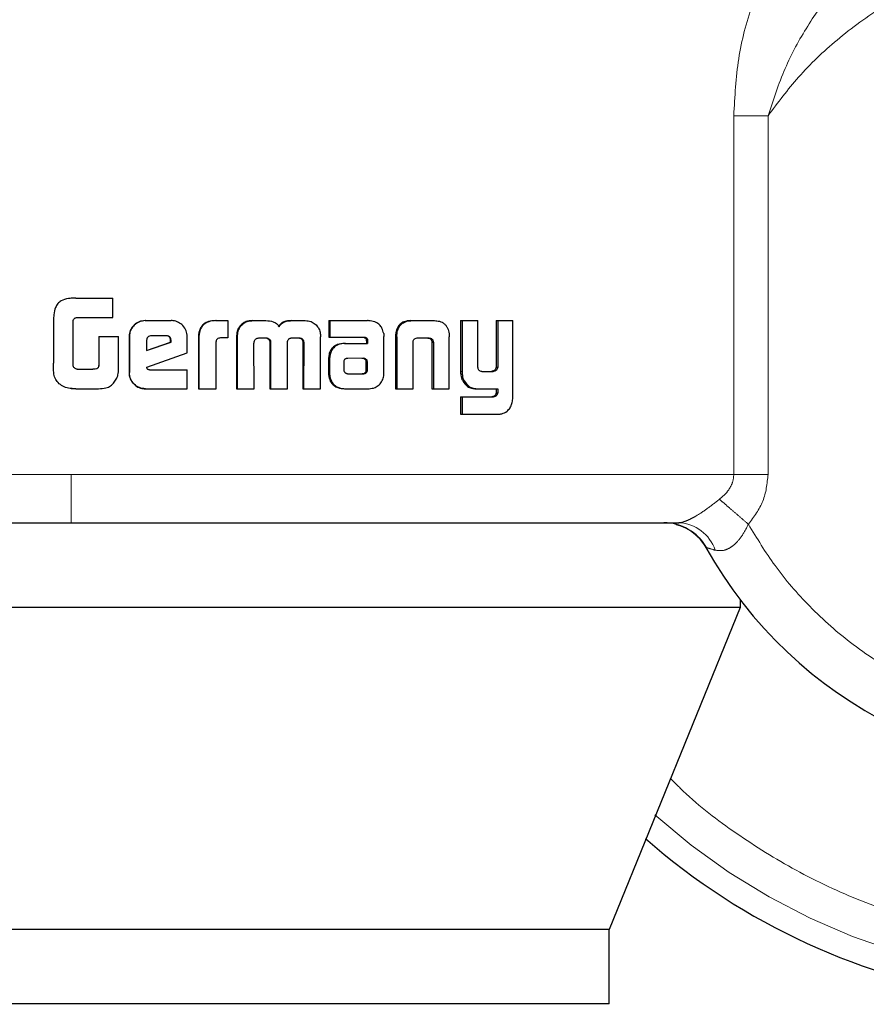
# Model space of a CAD drawing. Header units: millimetres. Extents: x 29 to 247, y 73 to 156.
# Tile 41 of 74: x 160.476 to 161.388, y 73.368 to 74.429. Entities that reach past the tile are written whole.
import ezdxf

# ---------------------------------------------------------------- set-up
doc = ezdxf.new("R2010")
doc.units = ezdxf.units.MM
doc.linetypes.add('PHANTOM', pattern=[12.7, 6.35, -1.27, 1.27, -1.27, 1.27, -1.27])

msp = doc.modelspace()

# ---------------------------------------------------------------- linework, layer by layer
at = {"color": 8, "linetype": 'PHANTOM', "lineweight": 18}
for p, q in [((161.2455, 74.3252), (161.2455, 73.9389)), ((161.2824, 74.3252), (161.2455, 74.3252)), ((161.2824, 73.9389), (161.2824, 74.3252)), ((160.8824, 74.087), (160.881, 74.087)), ((160.9203, 74.0808), (160.9218, 74.0808)), ((160.8089, 74.0627), (160.81, 74.0627)), ((160.8473, 74.0633), (160.8486, 74.0633)), ((160.9511, 74.0498), (160.9528, 74.0498)), ((160.9856, 74.0225), (160.9874, 74.0225)), ((160.5318, 73.9389), (159.5254, 73.9389)), ((161.2455, 73.9389), (160.5318, 73.9389)), ((161.2455, 73.9389), (161.2824, 73.9389))]:
    msp.add_line(p, q, dxfattribs=at)
at = {"color": 7, "linetype": 'Continuous', "lineweight": 25}
for p, q in [((160.5318, 74.1286), (160.5295, 74.1282)), ((160.5295, 74.1284), (160.5295, 74.1284)), ((160.5367, 74.1288), (160.5318, 74.1286)), ((160.5367, 74.1288), (160.5367, 74.1288)), ((160.5367, 74.1288), (160.5765, 74.1288)), ((160.5765, 74.1078), (160.5765, 74.1288)), ((160.5375, 74.1078), (160.5765, 74.1078)), ((160.5126, 74.1047), (160.5126, 74.0588)), ((160.5337, 74.0563), (160.5337, 74.1038)), ((160.6113, 74.1045), (160.6117, 74.1045)), ((160.6117, 74.1045), (160.6394, 74.1045)), ((160.6873, 74.1045), (160.6879, 74.1045)), ((160.6879, 74.1045), (160.7005, 74.1045)), ((160.7005, 74.1045), (160.7005, 74.0859)), ((160.7129, 74.0968), (160.7122, 74.0968)), ((160.7266, 74.1045), (160.7274, 74.1045)), ((160.7274, 74.1045), (160.7414, 74.1045)), ((160.7689, 74.1045), (160.7698, 74.1045)), ((160.7698, 74.1045), (160.7837, 74.1045)), ((160.8092, 74.1045), (160.8092, 74.0868)), ((160.8092, 74.1045), (160.8103, 74.1045)), ((160.8103, 74.1045), (160.8103, 74.0868)), ((160.8103, 74.1045), (160.8508, 74.1045)), ((160.8974, 74.1045), (160.8988, 74.1045)), ((160.8988, 74.1045), (160.9229, 74.1045)), ((160.9511, 74.1045), (160.9511, 74.0498)), ((160.9511, 74.1045), (160.9528, 74.1045)), ((160.9528, 74.1045), (160.9528, 74.0498)), ((160.9528, 74.1045), (160.9697, 74.1045)), ((160.9697, 74.0556), (160.9697, 74.1045)), ((160.9894, 74.1045), (160.9894, 74.0544)), ((160.9894, 74.1045), (160.9912, 74.1045)), ((160.9912, 74.1045), (160.9912, 74.0544)), ((160.9912, 74.1045), (161.0076, 74.1045)), ((161.0076, 74.0238), (161.0076, 74.1045)), ((160.5615, 74.0873), (160.5615, 74.0565)), ((160.5615, 74.0873), (160.5616, 74.0873)), ((160.5616, 74.0873), (160.5616, 74.0565)), ((160.5616, 74.0873), (160.5827, 74.0873)), ((160.5827, 74.056), (160.5827, 74.0873)), ((160.5941, 74.0872), (160.5943, 74.0872)), ((160.5941, 74.0872), (160.5941, 74.0485)), ((160.5943, 74.0872), (160.5943, 74.0485)), ((160.6342, 74.0882), (160.618, 74.0882)), ((160.6566, 74.0697), (160.6566, 74.0872)), ((160.6687, 74.0856), (160.6687, 74.0312)), ((160.6687, 74.0856), (160.6692, 74.0856)), ((160.6692, 74.0856), (160.6692, 74.0312)), ((160.7005, 74.0859), (160.6924, 74.0859)), ((160.7098, 74.0869), (160.7098, 74.0312)), ((160.7098, 74.0869), (160.7105, 74.0869)), ((160.7105, 74.0869), (160.7105, 74.0312)), ((160.7338, 74.0859), (160.7426, 74.0859)), ((160.7693, 74.0859), (160.7772, 74.0859)), ((160.8002, 74.0312), (160.8003, 74.0869)), ((160.8092, 74.0868), (160.8103, 74.0868)), ((160.8103, 74.0868), (160.8472, 74.0868)), ((160.8686, 74.0484), (160.8686, 74.0873)), ((160.881, 74.087), (160.881, 74.0312)), ((160.8813, 74.0904), (160.8827, 74.0904)), ((160.8824, 74.087), (160.8824, 74.0312)), ((160.9054, 74.0859), (160.9162, 74.0859)), ((160.9387, 74.0904), (160.939, 74.087)), ((160.939, 74.0312), (160.939, 74.087)), ((160.6128, 74.0832), (160.6128, 74.0724)), ((160.6128, 74.0724), (160.6393, 74.0813)), ((160.6128, 74.0725), (160.6388, 74.0813)), ((160.6393, 74.0831), (160.6388, 74.0831)), ((160.6388, 74.0813), (160.6388, 74.0831)), ((160.6393, 74.0813), (160.6388, 74.0813)), ((160.6393, 74.0813), (160.6393, 74.0831)), ((160.6877, 74.0312), (160.6877, 74.0819)), ((160.7288, 74.0312), (160.7286, 74.0803)), ((160.7456, 74.0811), (160.7456, 74.0312)), ((160.7456, 74.0811), (160.7465, 74.0811)), ((160.7465, 74.0811), (160.7465, 74.0312)), ((160.7647, 74.0312), (160.7647, 74.0811)), ((160.78, 74.0845), (160.781, 74.0845)), ((160.7813, 74.0803), (160.7811, 74.0312)), ((160.7813, 74.0803), (160.7823, 74.0803)), ((160.7823, 74.0803), (160.7821, 74.0312)), ((160.8261, 74.08), (160.8273, 74.08)), ((160.8273, 74.08), (160.851, 74.08)), ((160.8496, 74.084), (160.8496, 74.083)), ((160.8496, 74.084), (160.8509, 74.084)), ((160.8496, 74.083), (160.8509, 74.083)), ((160.8498, 74.0819), (160.8498, 74.08)), ((160.8498, 74.0819), (160.851, 74.0819)), ((160.8509, 74.084), (160.8509, 74.083)), ((160.851, 74.0819), (160.851, 74.08)), ((160.8999, 74.0312), (160.8999, 74.0818)), ((160.9202, 74.0818), (160.9217, 74.0818)), ((160.9203, 74.0808), (160.9203, 74.0312)), ((160.9218, 74.0808), (160.9218, 74.0312)), ((160.6131, 74.0544), (160.6566, 74.0697)), ((160.5615, 74.0565), (160.5616, 74.0565)), ((160.8089, 74.0627), (160.8089, 74.0477)), ((160.81, 74.0627), (160.81, 74.0477)), ((160.8253, 74.0601), (160.8253, 74.059)), ((160.8253, 74.059), (160.8254, 74.0515)), ((160.8288, 74.0638), (160.828, 74.0636)), ((160.8298, 74.0638), (160.8288, 74.0638)), ((160.8461, 74.0639), (160.8298, 74.0638)), ((160.8496, 74.0516), (160.8495, 74.0597)), ((160.8508, 74.0597), (160.8495, 74.0597)), ((160.8509, 74.0516), (160.8508, 74.0597)), ((160.9894, 74.0544), (160.9912, 74.0544)), ((160.5382, 74.0522), (160.555, 74.0522)), ((160.5941, 74.0485), (160.5943, 74.0485)), ((160.6162, 74.0515), (160.6566, 74.0515)), ((160.6566, 74.0312), (160.6566, 74.0515)), ((160.8089, 74.0477), (160.81, 74.0477)), ((160.8092, 74.0444), (160.8103, 74.0444)), ((160.8298, 74.0472), (160.8451, 74.0473)), ((160.8299, 74.0472), (160.8463, 74.0473)), ((160.8463, 74.0473), (160.8451, 74.0473)), ((160.8499, 74.0487), (160.8486, 74.0487)), ((160.8509, 74.0516), (160.8496, 74.0516)), ((160.9742, 74.0498), (160.9861, 74.0498)), ((160.9853, 74.0499), (160.9871, 74.0499)), ((160.9535, 74.0395), (160.9551, 74.0395)), ((160.5281, 74.0319), (160.5282, 74.0319)), ((160.5307, 74.0316), (160.5318, 74.0314)), ((160.5318, 74.0314), (160.5368, 74.0312)), ((160.5368, 74.0312), (160.5368, 74.0312)), ((160.5368, 74.0312), (160.5611, 74.0312)), ((160.6117, 74.0312), (160.6113, 74.0312)), ((160.6117, 74.0312), (160.6566, 74.0312)), ((160.6687, 74.0312), (160.6692, 74.0312)), ((160.6692, 74.0312), (160.6877, 74.0312)), ((160.7098, 74.0312), (160.7105, 74.0312)), ((160.7105, 74.0312), (160.7288, 74.0312)), ((160.7456, 74.0312), (160.7465, 74.0312)), ((160.7465, 74.0312), (160.7647, 74.0312)), ((160.7811, 74.0312), (160.7821, 74.0312)), ((160.7821, 74.0312), (160.8002, 74.0312)), ((160.827, 74.0312), (160.8282, 74.0312)), ((160.8282, 74.0312), (160.8526, 74.0312)), ((160.881, 74.0312), (160.8824, 74.0312)), ((160.8824, 74.0312), (160.8999, 74.0312)), ((160.9203, 74.0312), (160.9218, 74.0312)), ((160.9218, 74.0312), (160.939, 74.0312)), ((160.9511, 74.0224), (160.9511, 74.0038)), ((160.9511, 74.0224), (160.9528, 74.0224)), ((160.9528, 74.0224), (160.9528, 74.0038)), ((160.9528, 74.0224), (160.9865, 74.0224)), ((160.9678, 74.0312), (160.9696, 74.0312)), ((160.9696, 74.0312), (160.9912, 74.0312)), ((160.9894, 74.0312), (160.9894, 74.0269)), ((160.9894, 74.0269), (160.9912, 74.0269)), ((160.9912, 74.0312), (160.9912, 74.0269)), ((160.9511, 74.0038), (160.9528, 74.0038)), ((160.9528, 74.0038), (160.9921, 74.0038)), ((161.2524, 73.804), (161.2524, 73.7956)), ((161.2524, 73.7956), (159.7163, 73.7956)), ((161.2524, 73.7956), (161.1114, 73.4486)), ((161.1114, 73.4486), (159.8377, 73.4486)), ((161.1114, 73.3686), (161.1114, 73.4486)), ((161.1114, 73.3686), (159.8377, 73.3686))]:
    msp.add_line(p, q, dxfattribs=at)
for centre, radius, start, end in [((161.6248, 74.0882), 0.4685, 209.1217, 56.7142), ((161.6248, 74.0882), 0.72, 228.7799, 0), ((161.1701, 73.8348), 0.0521, 29.1217, 90)]:
    msp.add_arc(centre, radius, start, end, dxfattribs=at)
at = {"color": 8, "linetype": 'PHANTOM', "lineweight": 18}
for centre, radius, start, end in [((161.6248, 74.0882), 0.6941, 227.9991, 0), ((161.1842, 73.8435), 0.0434, 18.5485, 87.0794)]:
    msp.add_arc(centre, radius, start, end, dxfattribs=at)
for points, knots in [([(161.319, 74.5344), (161.3082, 74.5223), (161.2868, 74.4983), (161.2641, 74.4451), (161.2487, 74.3871), (161.2466, 74.3458), (161.2455, 74.3252)], [0, 0, 0, 0, 0.250126, 0.499327, 0.749126, 1, 1, 1, 1]), ([(161.2612, 73.8852), (161.2704, 73.8701), (161.2896, 73.8385), (161.3275, 73.7947), (161.3744, 73.7533), (161.4312, 73.7173), (161.4969, 73.6896), (161.5697, 73.6731), (161.6468, 73.6699), (161.7242, 73.6812), (161.7979, 73.7068), (161.8644, 73.7448), (161.9209, 73.7924), (161.966, 73.8462), (161.9996, 73.903), (162.0225, 73.96), (162.0359, 74.015), (162.0418, 74.068), (162.0411, 74.1215), (162.033, 74.1775), (162.0157, 74.2364), (161.9877, 74.2962), (161.9479, 74.3542), (161.8962, 74.407), (161.8337, 74.4512), (161.7627, 74.4837), (161.6867, 74.5024), (161.6098, 74.5066), (161.5357, 74.4971), (161.4677, 74.4758), (161.4077, 74.4455), (161.3571, 74.4088), (161.3151, 74.3688), (161.293, 74.3393), (161.2824, 74.3252)], [0, 0, 0, 0, 0.024626, 0.051454, 0.080502, 0.111688, 0.14481, 0.179531, 0.215376, 0.251769, 0.288076, 0.323674, 0.358006, 0.390637, 0.421263, 0.449718, 0.47595, 0.499998, 0.52406, 0.550308, 0.578779, 0.609419, 0.642062, 0.676405, 0.712009, 0.748319, 0.78471, 0.82055, 0.855261, 0.888371, 0.919543, 0.948575, 0.975389, 1, 1, 1, 1]), ([(161.2824, 74.3252), (161.2881, 74.3424), (161.2991, 74.3762), (161.3239, 74.4217), (161.3524, 74.4616), (161.3749, 74.4809), (161.3859, 74.4903)], [0, 0, 0, 0, 0.265018, 0.521286, 0.766879, 1, 1, 1, 1]), ([(162.2796, 74.0882), (162.2791, 74.0688), (162.2781, 74.0288), (162.2694, 73.9673), (162.254, 73.9021), (162.2298, 73.8337), (162.1952, 73.7631), (162.1532, 73.6989), (162.1059, 73.6422), (162.0555, 73.5932), (161.9978, 73.5482), (161.933, 73.5087), (161.8621, 73.4761), (161.786, 73.4518), (161.7064, 73.4367), (161.6248, 73.4316), (161.5433, 73.4367), (161.4636, 73.4518), (161.3876, 73.4761), (161.3166, 73.5086), (161.2521, 73.5484), (161.2058, 73.5829), (161.183, 73.6056), (161.1774, 73.6112)], [0, 0, 0, 0, 0.038197, 0.078919, 0.122126, 0.17013, 0.221696, 0.276886, 0.320981, 0.367143, 0.415234, 0.465063, 0.516374, 0.568856, 0.622149, 0.675856, 0.729563, 0.782855, 0.835337, 0.886648, 0.936477, 0.984569, 1, 1, 1, 1]), ([(160.5318, 73.8869), (160.5318, 73.8878), (160.5318, 73.8897), (160.5318, 73.9038), (160.5318, 73.9213), (160.5318, 73.9332), (160.5318, 73.9389)], [0, 0, 0, 0, 0.27029, 0.562448, 0.789747, 1, 1, 1, 1]), ([(161.2301, 73.9121), (161.2323, 73.914), (161.2366, 73.9176), (161.2415, 73.9242), (161.2449, 73.9314), (161.2453, 73.9365), (161.2455, 73.9389)], [0, 0, 0, 0, 0.276669, 0.532857, 0.77196, 1, 1, 1, 1]), ([(161.2612, 73.8852), (161.2672, 73.8932), (161.2792, 73.9092), (161.2814, 73.929), (161.2824, 73.9389)], [0, 0, 0, 0, 0.500882, 1, 1, 1, 1]), ([(161.1864, 73.8869), (161.1875, 73.887), (161.1896, 73.8871), (161.1939, 73.8886), (161.1989, 73.8908), (161.2066, 73.895), (161.2175, 73.9023), (161.2257, 73.9087), (161.2301, 73.9121)], [0, 0, 0, 0, 0.118419, 0.2342625, 0.3506523, 0.4690249, 0.7209922, 1, 1, 1, 1]), ([(161.2301, 73.9121), (161.232, 73.9104), (161.236, 73.9069), (161.2437, 73.9003), (161.2523, 73.8929), (161.2583, 73.8877), (161.2612, 73.8852)], [0, 0, 0, 0, 0.246709, 0.500031, 0.753265, 1, 1, 1, 1]), ([(161.2253, 73.8573), (161.2285, 73.8569), (161.2331, 73.8562), (161.2399, 73.8589), (161.2464, 73.8631), (161.2544, 73.8718), (161.2589, 73.8806), (161.2612, 73.8852)], [0, 0, 0, 0, 0.248987, 0.369448, 0.488639, 0.733643, 1, 1, 1, 1]), ([(161.2156, 73.8602), (161.2157, 73.8601), (161.216, 73.8601), (161.2186, 73.8593), (161.2226, 73.8581), (161.2253, 73.8573)], [0, 0, 0, 0, 0.243946, 0.491169, 1, 1, 1, 1])]:
    msp.add_open_spline(points, degree=3, knots=knots, dxfattribs=at)
at = {"color": 7, "linetype": 'Continuous', "lineweight": 25}
for points, knots in [([(160.5367, 74.1288), (160.534, 74.1287), (160.5286, 74.1286), (160.5217, 74.1267), (160.5171, 74.123), (160.5141, 74.1178), (160.5128, 74.1115), (160.5127, 74.1067), (160.5126, 74.1047)], [0, 0, 0, 0, 0.202663, 0.407304, 0.523055, 0.638664, 0.845689, 1, 1, 1, 1]), ([(160.5337, 74.1038), (160.5338, 74.1044), (160.5341, 74.1055), (160.535, 74.1068), (160.5361, 74.1076), (160.537, 74.1077), (160.5375, 74.1078)], [0, 0, 0, 0, 0.3361904, 0.5503569, 0.765341, 1, 1, 1, 1]), ([(160.6113, 74.1045), (160.6091, 74.1043), (160.6047, 74.1038), (160.5994, 74.1001), (160.5956, 74.0952), (160.5942, 74.0906), (160.5941, 74.0879), (160.5941, 74.0872)], [0, 0, 0, 0, 0.241695, 0.484863, 0.69828, 0.917589, 1, 1, 1, 1]), ([(160.6117, 74.1045), (160.6094, 74.1043), (160.605, 74.1038), (160.5996, 74.1), (160.5958, 74.0951), (160.5944, 74.0906), (160.5944, 74.0879), (160.5943, 74.0872)], [0, 0, 0, 0, 0.242845, 0.487158, 0.701529, 0.919955, 1, 1, 1, 1]), ([(160.6566, 74.0872), (160.6564, 74.0894), (160.656, 74.0938), (160.6522, 74.0992), (160.6474, 74.103), (160.6428, 74.1044), (160.6401, 74.1045), (160.6394, 74.1045)], [0, 0, 0, 0, 0.242776, 0.486983, 0.70088, 0.920394, 1, 1, 1, 1]), ([(160.6873, 74.1045), (160.6846, 74.1043), (160.6803, 74.1041), (160.6749, 74.1015), (160.6715, 74.0979), (160.6691, 74.0925), (160.6688, 74.0883), (160.6687, 74.0856)], [0, 0, 0, 0, 0.264541, 0.426947, 0.590355, 0.738771, 1, 1, 1, 1]), ([(160.6879, 74.1045), (160.6852, 74.1043), (160.6809, 74.1041), (160.6754, 74.1014), (160.672, 74.0979), (160.6696, 74.0925), (160.6694, 74.0883), (160.6692, 74.0856)], [0, 0, 0, 0, 0.26669, 0.429117, 0.592519, 0.740969, 1, 1, 1, 1]), ([(160.7122, 74.0968), (160.7115, 74.0956), (160.7105, 74.0934), (160.7099, 74.09), (160.7098, 74.0879), (160.7098, 74.0869)], [0, 0, 0, 0, 0.391811, 0.692656, 1, 1, 1, 1]), ([(160.7129, 74.0968), (160.7123, 74.0956), (160.7112, 74.0934), (160.7106, 74.09), (160.7105, 74.0879), (160.7105, 74.0869)], [0, 0, 0, 0, 0.39574, 0.694816, 1, 1, 1, 1]), ([(160.7266, 74.1045), (160.7244, 74.1043), (160.7205, 74.104), (160.7154, 74.101), (160.7132, 74.0982), (160.7122, 74.0968)], [0, 0, 0, 0, 0.3841833, 0.6903727, 1, 1, 1, 1]), ([(160.7129, 74.0968), (160.7144, 74.0986), (160.717, 74.1019), (160.7224, 74.1042), (160.7258, 74.1044), (160.7274, 74.1045)], [0, 0, 0, 0, 0.406356, 0.724558, 1, 1, 1, 1]), ([(160.7414, 74.1045), (160.7441, 74.1043), (160.748, 74.1041), (160.7528, 74.1016), (160.7548, 74.0994), (160.7556, 74.0981), (160.7557, 74.098)], [0, 0, 0, 0, 0.48324, 0.725996, 0.969955, 1, 1, 1, 1]), ([(160.7689, 74.1045), (160.7662, 74.1043), (160.7621, 74.1041), (160.7571, 74.1014), (160.7556, 74.0991), (160.7548, 74.098)], [0, 0, 0, 0, 0.500089, 0.750197, 1, 1, 1, 1]), ([(160.7557, 74.098), (160.7564, 74.0991), (160.758, 74.1014), (160.763, 74.1041), (160.7671, 74.1043), (160.7698, 74.1045)], [0, 0, 0, 0, 0.249471, 0.499504, 1, 1, 1, 1]), ([(160.7837, 74.1045), (160.7859, 74.1043), (160.7898, 74.104), (160.7948, 74.101), (160.7969, 74.0982), (160.798, 74.0968)], [0, 0, 0, 0, 0.385701, 0.692148, 1, 1, 1, 1]), ([(160.798, 74.0968), (160.7987, 74.0952), (160.7998, 74.0929), (160.8002, 74.0894), (160.8003, 74.0877), (160.8003, 74.0869)], [0, 0, 0, 0, 0.499077, 0.749501, 1, 1, 1, 1]), ([(160.8539, 74.1042), (160.8534, 74.1043), (160.8523, 74.1044), (160.8513, 74.1045), (160.8508, 74.1045)], [0, 0, 0, 0, 0.499753, 1, 1, 1, 1]), ([(160.8683, 74.0905), (160.8678, 74.0925), (160.867, 74.0961), (160.8639, 74.1002), (160.8596, 74.1031), (160.856, 74.1038), (160.8539, 74.1042)], [0, 0, 0, 0, 0.282976, 0.488445, 0.693715, 1, 1, 1, 1]), ([(160.8974, 74.1045), (160.8948, 74.1043), (160.8908, 74.104), (160.886, 74.101), (160.883, 74.0971), (160.8817, 74.0932), (160.8813, 74.0908), (160.8813, 74.0904)], [0, 0, 0, 0, 0.328286, 0.515911, 0.703939, 0.942623, 1, 1, 1, 1]), ([(160.8827, 74.0904), (160.8831, 74.0925), (160.8838, 74.0961), (160.8868, 74.1004), (160.8909, 74.1033), (160.8951, 74.1044), (160.8979, 74.1044), (160.8988, 74.1045)], [0, 0, 0, 0, 0.25993, 0.447462, 0.635276, 0.88086, 1, 1, 1, 1]), ([(160.9229, 74.1045), (160.9248, 74.1044), (160.9276, 74.1042), (160.9312, 74.1028), (160.9336, 74.1012), (160.9357, 74.099), (160.9377, 74.0955), (160.9383, 74.0924), (160.9387, 74.0904)], [0, 0, 0, 0, 0.250353, 0.375685, 0.500822, 0.622416, 0.750735, 1, 1, 1, 1]), ([(160.618, 74.0882), (160.6173, 74.0881), (160.6159, 74.0879), (160.6142, 74.0867), (160.6131, 74.0852), (160.6129, 74.0839), (160.6128, 74.0833), (160.6128, 74.0832)], [0, 0, 0, 0, 0.272026, 0.519178, 0.755445, 0.965098, 1, 1, 1, 1]), ([(160.6388, 74.0831), (160.6388, 74.0839), (160.6387, 74.0853), (160.6378, 74.0868), (160.6368, 74.0876), (160.6354, 74.0881), (160.6344, 74.0881), (160.6338, 74.0882)], [0, 0, 0, 0, 0.317423, 0.474596, 0.632131, 0.786493, 1, 1, 1, 1]), ([(160.6393, 74.0831), (160.6392, 74.0838), (160.6391, 74.085), (160.6384, 74.0865), (160.6374, 74.0875), (160.636, 74.0881), (160.6349, 74.0881), (160.6342, 74.0882)], [0, 0, 0, 0, 0.27324, 0.436227, 0.600459, 0.749533, 1, 1, 1, 1]), ([(160.6924, 74.0859), (160.6918, 74.0858), (160.6905, 74.0856), (160.689, 74.0848), (160.6881, 74.0837), (160.6878, 74.0827), (160.6877, 74.0821), (160.6877, 74.0819)], [0, 0, 0, 0, 0.278818, 0.561407, 0.734955, 0.908568, 1, 1, 1, 1]), ([(160.7287, 74.0815), (160.729, 74.0824), (160.7294, 74.0838), (160.7307, 74.0851), (160.7322, 74.0858), (160.7332, 74.0858), (160.7338, 74.0859)], [0, 0, 0, 0, 0.369036, 0.567749, 0.766421, 1, 1, 1, 1]), ([(160.7418, 74.0859), (160.7424, 74.0857), (160.7436, 74.0853), (160.7448, 74.0842), (160.7454, 74.0829), (160.7456, 74.0819), (160.7456, 74.0813), (160.7456, 74.0811)], [0, 0, 0, 0, 0.326618, 0.527941, 0.729142, 0.942526, 1, 1, 1, 1]), ([(160.7426, 74.0859), (160.7433, 74.0857), (160.7444, 74.0853), (160.7456, 74.0842), (160.7463, 74.083), (160.7465, 74.0819), (160.7465, 74.0813), (160.7465, 74.0811)], [0, 0, 0, 0, 0.3264, 0.527658, 0.728801, 0.941212, 1, 1, 1, 1]), ([(160.7647, 74.0811), (160.7647, 74.0818), (160.7648, 74.083), (160.7657, 74.0844), (160.7666, 74.0851), (160.7672, 74.0854), (160.7674, 74.0855)], [0, 0, 0, 0, 0.369432, 0.615336, 0.860705, 1, 1, 1, 1]), ([(160.7674, 74.0855), (160.7676, 74.0855), (160.7681, 74.0857), (160.7687, 74.0858), (160.7691, 74.0859), (160.7693, 74.0859)], [0, 0, 0, 0, 0.3374416, 0.667738, 1, 1, 1, 1]), ([(160.7763, 74.0859), (160.7768, 74.0859), (160.7777, 74.0858), (160.779, 74.0854), (160.7797, 74.0848), (160.78, 74.0845)], [0, 0, 0, 0, 0.3799492, 0.7003416, 1, 1, 1, 1]), ([(160.7772, 74.0859), (160.7777, 74.0859), (160.7786, 74.0858), (160.78, 74.0854), (160.7806, 74.0848), (160.781, 74.0845)], [0, 0, 0, 0, 0.344452, 0.69233, 1, 1, 1, 1]), ([(160.8459, 74.0868), (160.8467, 74.0867), (160.8479, 74.0864), (160.849, 74.0855), (160.8495, 74.0847), (160.8496, 74.0842), (160.8496, 74.084)], [0, 0, 0, 0, 0.480133, 0.712223, 0.875616, 1, 1, 1, 1]), ([(160.8472, 74.0868), (160.8476, 74.0867), (160.8485, 74.0866), (160.8496, 74.0861), (160.8503, 74.0854), (160.8508, 74.0847), (160.8508, 74.0842), (160.8509, 74.084)], [0, 0, 0, 0, 0.2649933, 0.5321222, 0.7187521, 0.8674017, 1, 1, 1, 1]), ([(160.8683, 74.0905), (160.8684, 74.0901), (160.8685, 74.0895), (160.8685, 74.0884), (160.8686, 74.0877), (160.8686, 74.0873)], [0, 0, 0, 0, 0.308464, 0.617045, 1, 1, 1, 1]), ([(160.8813, 74.0904), (160.8812, 74.0898), (160.8811, 74.0887), (160.881, 74.0875), (160.881, 74.087)], [0, 0, 0, 0, 0.499886, 1, 1, 1, 1]), ([(160.8824, 74.087), (160.8824, 74.0873), (160.8824, 74.088), (160.8825, 74.0891), (160.8826, 74.0899), (160.8827, 74.0904)], [0, 0, 0, 0, 0.292427, 0.583888, 1, 1, 1, 1]), ([(160.8999, 74.0818), (160.9, 74.0825), (160.9002, 74.0835), (160.9012, 74.0847), (160.9025, 74.0855), (160.904, 74.0858), (160.905, 74.0859), (160.9054, 74.0859)], [0, 0, 0, 0, 0.237807, 0.403388, 0.567957, 0.841539, 1, 1, 1, 1]), ([(160.9147, 74.0859), (160.9155, 74.0858), (160.9169, 74.0858), (160.9185, 74.085), (160.9196, 74.0839), (160.92, 74.0828), (160.9201, 74.0821), (160.9202, 74.0818)], [0, 0, 0, 0, 0.3451333, 0.5395581, 0.7354812, 0.9071463, 1, 1, 1, 1]), ([(160.9162, 74.0859), (160.9168, 74.0859), (160.918, 74.0858), (160.9196, 74.0853), (160.9208, 74.0843), (160.9215, 74.0831), (160.9216, 74.0822), (160.9217, 74.0818)], [0, 0, 0, 0, 0.24755, 0.497695, 0.67256, 0.848296, 1, 1, 1, 1]), ([(160.7286, 74.0803), (160.7286, 74.0804), (160.7286, 74.0806), (160.7287, 74.081), (160.7287, 74.0813), (160.7287, 74.0815)], [0, 0, 0, 0, 0.259758, 0.519919, 1, 1, 1, 1]), ([(160.78, 74.0845), (160.7803, 74.0841), (160.781, 74.0831), (160.7812, 74.0816), (160.7813, 74.0806), (160.7813, 74.0803)], [0, 0, 0, 0, 0.365066, 0.814783, 1, 1, 1, 1]), ([(160.781, 74.0845), (160.7813, 74.0841), (160.782, 74.0831), (160.7822, 74.0816), (160.7823, 74.0806), (160.7823, 74.0803)], [0, 0, 0, 0, 0.3646758, 0.8116862, 1, 1, 1, 1]), ([(160.8261, 74.08), (160.8235, 74.0798), (160.8193, 74.0795), (160.8141, 74.0764), (160.8109, 74.0725), (160.8092, 74.0678), (160.809, 74.0644), (160.8089, 74.0627)], [0, 0, 0, 0, 0.286527, 0.465485, 0.644812, 0.814065, 1, 1, 1, 1]), ([(160.8273, 74.08), (160.8246, 74.0798), (160.8204, 74.0795), (160.8152, 74.0764), (160.812, 74.0725), (160.8103, 74.0677), (160.8101, 74.0644), (160.81, 74.0627)], [0, 0, 0, 0, 0.28883, 0.467646, 0.646802, 0.81598, 1, 1, 1, 1]), ([(160.8496, 74.083), (160.8497, 74.0829), (160.8497, 74.0826), (160.8498, 74.0823), (160.8498, 74.082), (160.8498, 74.0819)], [0, 0, 0, 0, 0.354457, 0.675315, 1, 1, 1, 1]), ([(160.8509, 74.083), (160.8509, 74.0829), (160.851, 74.0826), (160.851, 74.0823), (160.851, 74.082), (160.851, 74.0819)], [0, 0, 0, 0, 0.358931, 0.67752, 1, 1, 1, 1]), ([(160.9202, 74.0818), (160.9202, 74.0817), (160.9203, 74.0815), (160.9203, 74.0811), (160.9203, 74.0809), (160.9203, 74.0808)], [0, 0, 0, 0, 0.35693, 0.675209, 1, 1, 1, 1]), ([(160.9217, 74.0818), (160.9217, 74.0817), (160.9218, 74.0815), (160.9219, 74.0811), (160.9218, 74.0809), (160.9218, 74.0808)], [0, 0, 0, 0, 0.356718, 0.675102, 1, 1, 1, 1]), ([(160.5176, 74.0377), (160.5163, 74.0392), (160.5138, 74.0424), (160.5126, 74.0499), (160.5126, 74.0554), (160.5126, 74.0588)], [0, 0, 0, 0, 0.26693, 0.537079, 1, 1, 1, 1]), ([(160.5342, 74.0547), (160.5341, 74.0549), (160.534, 74.0552), (160.5338, 74.0557), (160.5337, 74.0561), (160.5337, 74.0563)], [0, 0, 0, 0, 0.335313, 0.667337, 1, 1, 1, 1]), ([(160.5382, 74.0522), (160.5377, 74.0523), (160.5366, 74.0526), (160.5351, 74.0534), (160.5345, 74.0543), (160.5342, 74.0547)], [0, 0, 0, 0, 0.335092, 0.673205, 1, 1, 1, 1]), ([(160.5615, 74.0565), (160.5613, 74.0557), (160.5611, 74.0545), (160.5601, 74.0532), (160.5585, 74.0524), (160.5567, 74.0522), (160.5553, 74.0522), (160.5549, 74.0522)], [0, 0, 0, 0, 0.2731, 0.402304, 0.531353, 0.855192, 1, 1, 1, 1]), ([(160.5616, 74.0565), (160.5615, 74.0557), (160.5612, 74.0545), (160.5602, 74.0532), (160.5586, 74.0524), (160.5567, 74.0522), (160.5554, 74.0522), (160.555, 74.0522)], [0, 0, 0, 0, 0.275831, 0.404872, 0.533729, 0.866549, 1, 1, 1, 1]), ([(160.5808, 74.0427), (160.5813, 74.0438), (160.5821, 74.0459), (160.5827, 74.0504), (160.5827, 74.0538), (160.5827, 74.056)], [0, 0, 0, 0, 0.2596301, 0.5093064, 1, 1, 1, 1]), ([(160.6162, 74.0515), (160.6156, 74.0515), (160.6148, 74.0516), (160.6139, 74.052), (160.6135, 74.0525), (160.6133, 74.0533), (160.6131, 74.0539), (160.6131, 74.0544)], [0, 0, 0, 0, 0.368587, 0.509786, 0.608304, 0.738231, 1, 1, 1, 1]), ([(160.828, 74.0636), (160.8277, 74.0636), (160.8271, 74.0634), (160.8263, 74.0629), (160.8257, 74.0619), (160.8254, 74.061), (160.8253, 74.0603), (160.8253, 74.0601)], [0, 0, 0, 0, 0.216623, 0.400111, 0.5832, 0.901217, 1, 1, 1, 1]), ([(160.8473, 74.0633), (160.847, 74.0635), (160.8464, 74.0638), (160.8456, 74.0638), (160.8451, 74.0639), (160.8449, 74.0639)], [0, 0, 0, 0, 0.437913, 0.717604, 1, 1, 1, 1]), ([(160.8486, 74.0633), (160.8482, 74.0635), (160.8477, 74.0638), (160.8469, 74.0638), (160.8464, 74.0639), (160.8461, 74.0639)], [0, 0, 0, 0, 0.435778, 0.716922, 1, 1, 1, 1]), ([(160.8495, 74.0597), (160.8495, 74.0601), (160.8495, 74.0607), (160.8493, 74.0615), (160.849, 74.0622), (160.8483, 74.0627), (160.8476, 74.0631), (160.8473, 74.0633)], [0, 0, 0, 0, 0.263731, 0.411551, 0.516058, 0.740941, 1, 1, 1, 1]), ([(160.8508, 74.0597), (160.8507, 74.0601), (160.8507, 74.0607), (160.8506, 74.0615), (160.8503, 74.0622), (160.8495, 74.0627), (160.8489, 74.0631), (160.8486, 74.0633)], [0, 0, 0, 0, 0.263334, 0.410958, 0.514803, 0.73753, 1, 1, 1, 1]), ([(160.9742, 74.0498), (160.9736, 74.0498), (160.9726, 74.0499), (160.9713, 74.0507), (160.9704, 74.0518), (160.9698, 74.0535), (160.9697, 74.0549), (160.9697, 74.0556)], [0, 0, 0, 0, 0.231459, 0.386988, 0.542826, 0.74477, 1, 1, 1, 1]), ([(160.9894, 74.0544), (160.9892, 74.0537), (160.989, 74.0525), (160.988, 74.0511), (160.9867, 74.0503), (160.9858, 74.05), (160.9853, 74.0499)], [0, 0, 0, 0, 0.313578, 0.530307, 0.747496, 1, 1, 1, 1]), ([(160.9912, 74.0544), (160.991, 74.0537), (160.9908, 74.0526), (160.9899, 74.0512), (160.9886, 74.0503), (160.9876, 74.05), (160.9871, 74.0499)], [0, 0, 0, 0, 0.292527, 0.511623, 0.73114, 1, 1, 1, 1]), ([(160.5941, 74.0485), (160.5943, 74.0462), (160.5948, 74.0417), (160.5986, 74.0363), (160.6035, 74.0326), (160.608, 74.0313), (160.6106, 74.0312), (160.6113, 74.0312)], [0, 0, 0, 0, 0.245152, 0.492111, 0.703202, 0.921889, 1, 1, 1, 1]), ([(160.6117, 74.0312), (160.6094, 74.0314), (160.6049, 74.0318), (160.5995, 74.0357), (160.5958, 74.0406), (160.5944, 74.0451), (160.5944, 74.0478), (160.5943, 74.0485)], [0, 0, 0, 0, 0.246519, 0.494821, 0.706862, 0.924822, 1, 1, 1, 1]), ([(160.8089, 74.0477), (160.8089, 74.0472), (160.809, 74.0461), (160.8091, 74.045), (160.8092, 74.0444)], [0, 0, 0, 0, 0.500173, 1, 1, 1, 1]), ([(160.8092, 74.0444), (160.8098, 74.0421), (160.8108, 74.0383), (160.8147, 74.0343), (160.8196, 74.0318), (160.8239, 74.0312), (160.8267, 74.0312), (160.827, 74.0312)], [0, 0, 0, 0, 0.283069, 0.470387, 0.656855, 0.960249, 1, 1, 1, 1]), ([(160.81, 74.0477), (160.81, 74.0474), (160.8101, 74.0467), (160.8101, 74.0456), (160.8102, 74.0449), (160.8103, 74.0444)], [0, 0, 0, 0, 0.304907, 0.609677, 1, 1, 1, 1]), ([(160.8103, 74.0444), (160.8109, 74.0421), (160.8119, 74.0383), (160.8158, 74.0343), (160.8208, 74.0318), (160.8251, 74.0312), (160.8278, 74.0312), (160.8282, 74.0312)], [0, 0, 0, 0, 0.281073, 0.468285, 0.654679, 0.959034, 1, 1, 1, 1]), ([(160.8254, 74.0515), (160.8254, 74.0511), (160.8255, 74.0503), (160.8259, 74.0495), (160.8262, 74.0491), (160.8263, 74.049)], [0, 0, 0, 0, 0.3951015, 0.8606862, 1, 1, 1, 1]), ([(160.8263, 74.049), (160.8266, 74.0486), (160.8272, 74.048), (160.8282, 74.0476), (160.8287, 74.0475), (160.829, 74.0474)], [0, 0, 0, 0, 0.467356, 0.730344, 1, 1, 1, 1]), ([(160.829, 74.0474), (160.8291, 74.0473), (160.8293, 74.0473), (160.8296, 74.0472), (160.8298, 74.0472), (160.8299, 74.0472)], [0, 0, 0, 0, 0.3597211, 0.6778178, 1, 1, 1, 1]), ([(160.8451, 74.0473), (160.8455, 74.0473), (160.8464, 74.0474), (160.8477, 74.0478), (160.8483, 74.0484), (160.8486, 74.0487)], [0, 0, 0, 0, 0.339344, 0.681144, 1, 1, 1, 1]), ([(160.8463, 74.0473), (160.8468, 74.0473), (160.8477, 74.0474), (160.8489, 74.0478), (160.8496, 74.0484), (160.8499, 74.0487)], [0, 0, 0, 0, 0.340075, 0.682669, 1, 1, 1, 1]), ([(160.8486, 74.0487), (160.8488, 74.049), (160.8492, 74.0496), (160.8496, 74.0505), (160.8496, 74.0512), (160.8496, 74.0516)], [0, 0, 0, 0, 0.332565, 0.667668, 1, 1, 1, 1]), ([(160.8499, 74.0487), (160.8501, 74.049), (160.8504, 74.0496), (160.8508, 74.0505), (160.8509, 74.0512), (160.8509, 74.0516)], [0, 0, 0, 0, 0.332021, 0.667061, 1, 1, 1, 1]), ([(160.8526, 74.0312), (160.8548, 74.0314), (160.8588, 74.0318), (160.8637, 74.0353), (160.867, 74.0397), (160.8679, 74.0432), (160.8683, 74.045)], [0, 0, 0, 0, 0.296784, 0.534186, 0.77161, 1, 1, 1, 1]), ([(160.8683, 74.045), (160.8684, 74.0453), (160.8685, 74.046), (160.8685, 74.0471), (160.8685, 74.0479), (160.8686, 74.0484)], [0, 0, 0, 0, 0.294889, 0.589708, 1, 1, 1, 1]), ([(160.9511, 74.0498), (160.9512, 74.0484), (160.9513, 74.046), (160.9519, 74.0425), (160.9529, 74.0405), (160.9535, 74.0395)], [0, 0, 0, 0, 0.372594, 0.679231, 1, 1, 1, 1]), ([(160.9528, 74.0498), (160.9529, 74.0484), (160.9529, 74.046), (160.9536, 74.0424), (160.9546, 74.0405), (160.9551, 74.0395)], [0, 0, 0, 0, 0.376333, 0.681024, 1, 1, 1, 1]), ([(160.9853, 74.0499), (160.9852, 74.0499), (160.9849, 74.0498), (160.9846, 74.0498), (160.9844, 74.0498), (160.9843, 74.0498)], [0, 0, 0, 0, 0.356288, 0.678202, 1, 1, 1, 1]), ([(160.9871, 74.0499), (160.987, 74.0499), (160.9867, 74.0498), (160.9864, 74.0498), (160.9862, 74.0498), (160.9861, 74.0498)], [0, 0, 0, 0, 0.359593, 0.677865, 1, 1, 1, 1]), ([(160.5368, 74.0312), (160.5342, 74.0312), (160.5293, 74.0314), (160.5224, 74.0333), (160.5192, 74.0362), (160.5176, 74.0377)], [0, 0, 0, 0, 0.383479, 0.700509, 1, 1, 1, 1]), ([(160.5611, 74.0312), (160.5638, 74.0313), (160.5683, 74.0315), (160.5743, 74.034), (160.5783, 74.0379), (160.58, 74.0411), (160.5808, 74.0427)], [0, 0, 0, 0, 0.331202, 0.554458, 0.778862, 1, 1, 1, 1]), ([(160.9535, 74.0395), (160.955, 74.0373), (160.9575, 74.0336), (160.963, 74.0314), (160.9662, 74.0312), (160.9678, 74.0312)], [0, 0, 0, 0, 0.429342, 0.716262, 1, 1, 1, 1]), ([(160.9551, 74.0395), (160.9567, 74.0373), (160.9592, 74.0336), (160.9648, 74.0314), (160.968, 74.0312), (160.9696, 74.0312)], [0, 0, 0, 0, 0.432497, 0.722603, 1, 1, 1, 1]), ([(160.9856, 74.0225), (160.9855, 74.0225), (160.9853, 74.0224), (160.985, 74.0224), (160.9848, 74.0224), (160.9847, 74.0224)], [0, 0, 0, 0, 0.352962, 0.674837, 1, 1, 1, 1]), ([(160.9894, 74.0269), (160.9892, 74.0261), (160.9889, 74.0249), (160.9878, 74.0235), (160.9867, 74.0229), (160.9859, 74.0226), (160.9856, 74.0225)], [0, 0, 0, 0, 0.353053, 0.590184, 0.826354, 1, 1, 1, 1]), ([(160.9874, 74.0225), (160.9873, 74.0225), (160.9871, 74.0224), (160.9868, 74.0224), (160.9866, 74.0224), (160.9865, 74.0224)], [0, 0, 0, 0, 0.354632, 0.67592, 1, 1, 1, 1]), ([(160.9912, 74.0269), (160.991, 74.0262), (160.9907, 74.025), (160.9898, 74.0237), (160.9886, 74.0229), (160.9878, 74.0227), (160.9874, 74.0225)], [0, 0, 0, 0, 0.316061, 0.554772, 0.792648, 1, 1, 1, 1]), ([(161.0074, 74.0201), (161.0074, 74.0204), (161.0075, 74.0211), (161.0076, 74.0223), (161.0076, 74.0232), (161.0076, 74.0238)], [0, 0, 0, 0, 0.275239, 0.550693, 1, 1, 1, 1]), ([(160.9955, 74.0042), (160.9975, 74.0049), (161.0009, 74.0062), (161.0046, 74.0105), (161.0066, 74.0151), (161.0071, 74.0184), (161.0074, 74.0201)], [0, 0, 0, 0, 0.315342, 0.545639, 0.774776, 1, 1, 1, 1]), ([(160.9921, 74.0038), (160.9924, 74.0038), (160.9929, 74.0038), (160.9941, 74.0039), (160.9949, 74.0041), (160.9955, 74.0042)], [0, 0, 0, 0, 0.259792, 0.52037, 1, 1, 1, 1]), ([(159.5775, 73.8869), (159.5789, 73.8869), (159.5818, 73.8869), (159.6045, 73.8869), (159.6398, 73.8869), (159.6873, 73.8869), (159.7449, 73.8869), (159.8104, 73.8869), (159.8818, 73.8869), (159.9645, 73.8869), (160.058, 73.8869), (160.161, 73.8869), (160.2607, 73.8869), (160.3557, 73.8869), (160.4452, 73.8869), (160.5035, 73.8869), (160.5318, 73.8869)], [0, 0, 0, 0, 0.079464, 0.158315, 0.235969, 0.311891, 0.385616, 0.456774, 0.525074, 0.590318, 0.671985, 0.748282, 0.8193, 0.883239, 0.943491, 1, 1, 1, 1]), ([(160.5318, 73.8869), (160.5712, 73.8869), (160.6508, 73.8869), (160.7689, 73.8869), (160.8844, 73.8869), (160.994, 73.8869), (161.0964, 73.8869), (161.1565, 73.8869), (161.1864, 73.8869)], [0, 0, 0, 0, 0.164146, 0.330857, 0.499099, 0.667585, 0.834903, 1, 1, 1, 1]), ([(161.1835, 73.8851), (161.1869, 73.884), (161.1936, 73.8818), (161.2025, 73.876), (161.2102, 73.8688), (161.2139, 73.863), (161.2157, 73.8601)], [0, 0, 0, 0, 0.252846, 0.507007, 0.757571, 1, 1, 1, 1])]:
    msp.add_open_spline(points, degree=3, knots=knots, dxfattribs=at)

doc.saveas('drawing.dxf')
